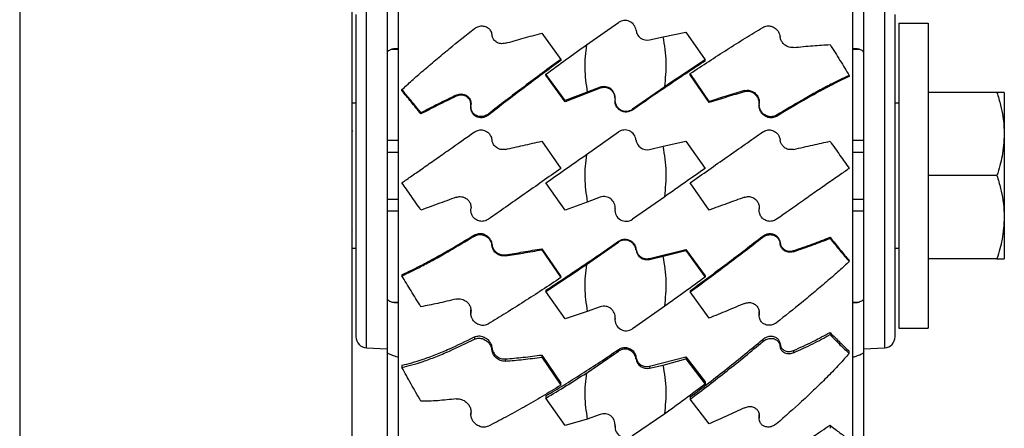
# Model space of a CAD drawing. Header units: inches. Extents: x 41.7 to 125.9, y 54.1 to 147.1.
# Tile 50 of 59: x 63.2 to 67.6, y 111.8 to 113.7. Entities that reach past the tile are written whole.
import ezdxf

# ---------------------------------------------------------------- set-up
doc = ezdxf.new("R2010")
doc.units = ezdxf.units.IN
doc.header["$LTSCALE"] = 20
doc.header["$MEASUREMENT"] = 0

msp = doc.modelspace()

# ---------------------------------------------------------------- linework, layer by layer
for p, q in [((63.179, 127.4814), (63.179, 111.5426)), ((64.679, 111.5426), (64.679, 127.5014)), ((64.8859, 116.217), (64.8859, 109.6778)), ((64.8884, 109.667), (64.8884, 116.2278)), ((66.9355, 116.2278), (66.9355, 109.667)), ((66.938, 109.6778), (66.938, 116.217)), ((64.7434, 112.8067), (64.7434, 113.724)), ((64.837, 113.7413), (64.837, 113.5014)), ((66.987, 113.5014), (66.987, 113.7413)), ((67.0806, 113.724), (67.0806, 112.352)), ((64.696, 113.6741), (64.696, 112.8157)), ((67.128, 112.3903), (67.128, 113.6741)), ((65.7352, 113.5367), (65.8808, 113.6379)), ((67.145, 113.6349), (67.277, 113.6349)), ((67.145, 113.6349), (67.145, 112.2599)), ((67.277, 113.6349), (67.277, 112.2599)), ((65.5347, 113.5899), (65.6208, 113.4717)), ((66.0819, 113.5736), (66.1847, 113.5938)), ((66.1847, 113.5938), (66.2708, 113.4692)), ((66.0199, 113.5598), (66.0819, 113.5736)), ((64.837, 113.5014), (64.837, 113.1075)), ((64.8585, 113.5173), (64.8859, 113.5173)), ((66.938, 113.5173), (66.9655, 113.5173)), ((66.987, 113.1075), (66.987, 113.5014)), ((65.6208, 113.4717), (65.6208, 113.4667)), ((66.2708, 113.4642), (66.2708, 113.4692)), ((65.6392, 113.2857), (65.5532, 113.4048)), ((65.5532, 113.3998), (65.5532, 113.4048)), ((65.6392, 113.2807), (65.5532, 113.3998)), ((66.2892, 113.2818), (66.2032, 113.4074)), ((66.2032, 113.4024), (66.2032, 113.4074)), ((66.2892, 113.2768), (66.2032, 113.4024)), ((66.9208, 113.3994), (66.9208, 113.3944)), ((64.9032, 113.3301), (64.9032, 113.3351)), ((65.148, 113.3054), (65.148, 113.3104)), ((65.798, 113.3417), (65.6392, 113.2807)), ((65.7393, 113.3245), (65.6392, 113.2857)), ((65.798, 113.3457), (65.7393, 113.3245)), ((65.798, 113.3417), (65.798, 113.3457)), ((66.0888, 113.3482), (65.9431, 113.247)), ((66.448, 113.3256), (66.448, 113.3306)), ((67.5872, 113.3224), (67.277, 113.3224)), ((67.6207, 113.3224), (67.6207, 113.1349)), ((64.696, 113.2749), (64.679, 113.2749)), ((65.6392, 113.2807), (65.6392, 113.2857)), ((65.8644, 113.2876), (65.8644, 113.284)), ((66.2892, 113.2768), (66.2892, 113.2818)), ((66.5144, 113.2674), (66.5144, 113.2624)), ((67.145, 113.2749), (67.128, 113.2749)), ((64.9892, 113.2254), (64.9892, 113.2304)), ((65.2144, 113.2591), (65.2144, 113.2541)), ((65.2931, 113.2202), (65.2931, 113.2252)), ((65.9431, 113.2432), (65.9431, 113.247)), ((66.5931, 113.2147), (66.5931, 113.2198)), ((64.6822, 113.1462), (64.679, 113.1517)), ((65.7352, 113.0424), (65.8808, 113.1444)), ((67.6207, 113.1349), (67.6207, 112.7599)), ((64.837, 113.1075), (64.837, 113.0539)), ((64.837, 113.1075), (64.8859, 113.1075)), ((65.5347, 113.1027), (65.6208, 112.9798)), ((66.0819, 113.0796), (66.1847, 113.1027)), ((66.1847, 113.1027), (66.2708, 112.9798)), ((66.938, 113.1075), (66.987, 113.1075)), ((66.987, 113.0539), (66.987, 113.1075)), ((64.837, 113.0539), (64.837, 112.8408)), ((64.837, 113.0539), (64.8859, 113.0539)), ((66.0199, 113.0657), (66.0819, 113.0796)), ((66.938, 113.0539), (66.987, 113.0539)), ((66.987, 112.8408), (66.987, 113.0539)), ((65.6392, 112.7921), (65.5532, 112.915)), ((66.2892, 112.7921), (66.2032, 112.915)), ((67.5872, 112.9474), (67.277, 112.9474)), ((64.837, 112.8408), (64.837, 112.7873)), ((64.837, 112.8408), (64.8859, 112.8408)), ((65.7393, 112.8285), (65.6392, 112.7921)), ((65.798, 112.8499), (65.7393, 112.8285)), ((66.0888, 112.8524), (65.9431, 112.7504)), ((66.938, 112.8408), (66.987, 112.8408)), ((66.987, 112.7873), (66.987, 112.8408)), ((64.696, 112.8157), (64.696, 112.2207)), ((64.7434, 112.1708), (64.7434, 112.8067)), ((64.837, 112.7873), (64.837, 112.3934)), ((64.8859, 112.7873), (64.837, 112.7873)), ((66.987, 112.7873), (66.938, 112.7873)), ((66.987, 112.3934), (66.987, 112.7873)), ((67.6207, 112.7599), (67.6207, 112.5724)), ((64.679, 112.6996), (64.6798, 112.6982)), ((65.2308, 112.68), (65.2308, 112.675)), ((65.7352, 112.5466), (65.8808, 112.6478)), ((65.8808, 112.6516), (65.8808, 112.6478)), ((66.5308, 112.6746), (66.5308, 112.6695)), ((66.6092, 112.6412), (66.6092, 112.6462)), ((66.8347, 112.6694), (66.8347, 112.6644)), ((64.679, 112.6199), (64.696, 112.6199)), ((65.3092, 112.6329), (65.3092, 112.6379)), ((65.5347, 112.618), (65.6208, 112.4924)), ((65.5347, 112.618), (65.5347, 112.613)), ((65.5347, 112.613), (65.6208, 112.4874)), ((65.9592, 112.6126), (65.9592, 112.6163)), ((66.0199, 112.5737), (66.1847, 112.6141)), ((66.0819, 112.5835), (66.1847, 112.6091)), ((66.1847, 112.6141), (66.1847, 112.6091)), ((66.1847, 112.6141), (66.2708, 112.4949)), ((66.1847, 112.6091), (66.2708, 112.4899)), ((66.6699, 112.6094), (66.6699, 112.6044)), ((67.128, 112.6199), (67.145, 112.6199)), ((65.3699, 112.5903), (65.3699, 112.5853)), ((66.0199, 112.5697), (66.0819, 112.5835)), ((66.0199, 112.5737), (66.0199, 112.5697)), ((66.9208, 112.5597), (66.9208, 112.5647)), ((67.5872, 112.5724), (67.277, 112.5724)), ((64.9032, 112.5004), (64.9032, 112.4953)), ((65.6208, 112.4874), (65.6208, 112.4924)), ((66.2708, 112.4949), (66.2708, 112.4899)), ((65.5532, 112.4306), (65.5532, 112.4256)), ((65.6392, 112.3009), (65.5532, 112.4256)), ((66.2032, 112.4281), (66.2032, 112.423)), ((66.2892, 112.3048), (66.2032, 112.423)), ((64.837, 112.3934), (64.837, 112.1535)), ((64.8585, 112.3774), (64.8859, 112.3774)), ((66.938, 112.3774), (66.9655, 112.3774)), ((66.987, 112.1535), (66.987, 112.3934)), ((67.128, 112.2207), (67.128, 112.3903)), ((65.2145, 112.3311), (65.2148, 112.3368)), ((65.2148, 112.3368), (65.2146, 112.3425)), ((65.7393, 112.3344), (65.6392, 112.3009)), ((65.798, 112.3556), (65.7393, 112.3344)), ((66.0888, 112.3581), (65.9431, 112.2569)), ((66.5148, 112.3285), (66.5146, 112.3341)), ((67.0806, 112.352), (67.0806, 112.1708)), ((65.2144, 112.3311), (65.2144, 112.3261)), ((65.8644, 112.3011), (65.8644, 112.2975)), ((65.8648, 112.3068), (65.8645, 112.3125)), ((65.8649, 112.3012), (65.8648, 112.3068)), ((65.8648, 112.3032), (65.8648, 112.3068)), ((66.5144, 112.3228), (66.5144, 112.3177)), ((66.5148, 112.3234), (66.5148, 112.3285)), ((67.145, 112.2599), (67.277, 112.2599)), ((65.2308, 112.2199), (65.2308, 112.2099)), ((66.5308, 112.209), (66.5308, 112.1991)), ((66.8347, 112.2405), (66.8347, 112.2305)), ((64.7434, 112.1708), (64.837, 112.1659)), ((65.3092, 112.1618), (65.3092, 112.1717)), ((65.7352, 112.0571), (65.8808, 112.1559)), ((65.8808, 112.1634), (65.8808, 112.1559)), ((66.6092, 112.1782), (66.6092, 112.1882)), ((66.6699, 112.1585), (66.6699, 112.1485)), ((66.9208, 112.1457), (66.9208, 112.1556)), ((66.987, 112.1659), (67.0806, 112.1708)), ((64.837, 112.1535), (64.837, 111.2213)), ((65.3699, 112.1206), (65.3699, 112.1106)), ((65.5347, 112.1385), (65.6208, 112.0122)), ((65.5347, 112.1385), (65.5347, 112.1286)), ((65.5347, 112.1286), (65.6208, 112.0022)), ((65.9592, 112.1215), (65.9592, 112.1288)), ((66.0199, 112.0876), (66.1847, 112.1307)), ((66.0819, 112.0931), (66.1847, 112.1208)), ((66.1847, 112.1307), (66.2708, 112.0172)), ((66.1847, 112.1307), (66.1847, 112.1208)), ((66.1847, 112.1208), (66.2708, 112.0072)), ((66.987, 111.2213), (66.987, 112.1535)), ((64.9032, 112.0928), (64.9032, 112.0829)), ((66.0199, 112.0796), (66.0819, 112.0931)), ((66.0199, 112.0876), (66.0199, 112.0796)), ((65.6208, 112.0022), (65.6208, 112.0122)), ((66.2708, 112.0172), (66.2708, 112.0072)), ((65.5532, 111.9544), (65.5532, 111.9444)), ((65.6392, 111.8199), (65.5532, 111.9444)), ((66.2032, 111.9494), (66.2032, 111.9394)), ((66.2892, 111.8277), (66.2032, 111.9394)), ((65.2144, 111.8805), (65.2144, 111.8706)), ((65.7393, 111.8499), (65.6392, 111.8199)), ((65.798, 111.8706), (65.7393, 111.8499)), ((66.0888, 111.873), (65.9431, 111.7742)), ((66.5144, 111.864), (66.5144, 111.8541)), ((66.5148, 111.8596), (66.5148, 111.8696)), ((65.8644, 111.8211), (65.8644, 111.8139)), ((65.8649, 111.8212), (65.8648, 111.8267)), ((65.8648, 111.8195), (65.8648, 111.8267)), ((66.8347, 111.8227), (66.8347, 111.808))]:
    msp.add_line(p, q)
for centre, radius, start, end in [((65.9095, 113.5969), 0.0501, 6.7278, 124.9345), ((66.0088, 113.6085), 0.0499, 186.641, 282.7661), ((65.8152, 113.2989), 0.0499, 353.6666, 110.138), ((65.9144, 113.2879), 0.05, 173.7389, 305.0232), ((65.9095, 113.1034), 0.05, 6.3226, 125), ((66.0089, 113.1144), 0.05, 186.3226, 282.6562), ((65.8151, 112.8029), 0.05, 353.3637, 110), ((65.9144, 112.7913), 0.05, 173.3637, 305), ((65.9095, 112.6067), 0.0501, 6.7278, 124.9345), ((66.0088, 112.6184), 0.0499, 186.641, 282.7661), ((65.8152, 112.3087), 0.0499, 353.6666, 110.138), ((65.9144, 112.2978), 0.05, 173.7389, 305.0232), ((64.746, 112.2207), 0.05, 180, 267), ((67.078, 112.2207), 0.05, 273, 0), ((65.9095, 112.1146), 0.0502, 7.9535, 124.7281), ((66.0086, 112.1281), 0.0498, 187.6119, 283.0872), ((65.8154, 111.8242), 0.0496, 354.5912, 110.5451), ((65.9144, 111.8151), 0.0499, 174.877, 305.0837)]:
    msp.add_arc(centre, radius, start, end)
for points, knots in [([(65.2308, 113.6107), (65.2373, 113.6146), (65.2495, 113.6221), (65.2701, 113.6233), (65.2878, 113.6174), (65.3013, 113.6053), (65.3076, 113.5928), (65.3089, 113.5846), (65.3092, 113.5825)], [0, 0, 0, 0, 0.215558, 0.412372, 0.623986, 0.7829, 0.942747, 1, 1, 1, 1]), ([(66.5308, 113.6161), (66.5373, 113.6189), (66.5497, 113.6242), (66.5701, 113.6218), (66.5875, 113.6131), (66.6001, 113.5998), (66.607, 113.5865), (66.6086, 113.5778), (66.6092, 113.5742)], [0, 0, 0, 0, 0.216418, 0.409836, 0.620623, 0.776753, 0.905961, 1, 1, 1, 1]), ([(64.9032, 113.3351), (64.9178, 113.3486), (64.9469, 113.3755), (64.9983, 113.4206), (65.055, 113.4688), (65.1308, 113.5315), (65.1923, 113.5802), (65.2308, 113.6107)], [0, 0, 0, 0, 0.172608, 0.345229, 0.52319, 0.701164, 1, 1, 1, 1]), ([(65.3699, 113.5442), (65.3623, 113.543), (65.3484, 113.5408), (65.3296, 113.548), (65.3168, 113.5601), (65.3107, 113.5728), (65.3096, 113.5802), (65.3092, 113.5825)], [0, 0, 0, 0, 0.277192, 0.514344, 0.749244, 0.922467, 1, 1, 1, 1]), ([(65.3699, 113.5442), (65.3966, 113.5518), (65.4501, 113.5672), (65.5065, 113.5823), (65.5347, 113.5899)], [0, 0, 0, 0, 0.498417, 1, 1, 1, 1]), ([(66.2032, 113.4074), (66.2314, 113.426), (66.2878, 113.4631), (66.3708, 113.5165), (66.4524, 113.5681), (66.5047, 113.6001), (66.5308, 113.6161)], [0, 0, 0, 0, 0.247132, 0.494259, 0.747133, 1, 1, 1, 1]), ([(65.5532, 113.4048), (65.5831, 113.4268), (65.643, 113.4708), (65.7044, 113.5147), (65.7352, 113.5367)], [0, 0, 0, 0, 0.498474, 1, 1, 1, 1]), ([(65.7352, 113.5367), (65.7313, 113.5018), (65.7236, 113.4309), (65.734, 113.3603), (65.7393, 113.3245)], [0, 0, 0, 0, 0.492757, 1, 1, 1, 1]), ([(66.0888, 113.3482), (66.0927, 113.3853), (66.1008, 113.4607), (66.0882, 113.5356), (66.0819, 113.5736)], [0, 0, 0, 0, 0.491758, 1, 1, 1, 1]), ([(66.6699, 113.5251), (66.6636, 113.5251), (66.6511, 113.5251), (66.6336, 113.5334), (66.6205, 113.5457), (66.6121, 113.5596), (66.6102, 113.5694), (66.6092, 113.5742)], [0, 0, 0, 0, 0.2554143, 0.5055582, 0.6982363, 0.8547585, 1, 1, 1, 1]), ([(66.6699, 113.5251), (66.6996, 113.5281), (66.7595, 113.5343), (66.8096, 113.5371), (66.8347, 113.5385)], [0, 0, 0, 0, 0.4970216, 1, 1, 1, 1]), ([(66.8347, 113.5385), (66.8499, 113.5144), (66.8804, 113.4659), (66.9073, 113.4216), (66.9208, 113.3994)], [0, 0, 0, 0, 0.497989, 1, 1, 1, 1]), ([(64.8585, 113.5173), (64.8528, 113.5151), (64.8415, 113.5108), (64.8372, 113.5049), (64.837, 113.5018), (64.837, 113.5014)], [0, 0, 0, 0, 0.464224, 0.928432, 1, 1, 1, 1]), ([(64.8859, 113.5189), (64.8851, 113.519), (64.8754, 113.5197), (64.8664, 113.5196), (64.8592, 113.5176), (64.8585, 113.5173)], [0, 0, 0, 0, 0.0768355, 0.9010574, 1, 1, 1, 1]), ([(66.9655, 113.5173), (66.9594, 113.5184), (66.9513, 113.5199), (66.9407, 113.519), (66.938, 113.5188)], [0, 0, 0, 0, 0.7434323, 1, 1, 1, 1]), ([(66.987, 113.5014), (66.986, 113.5041), (66.9842, 113.5095), (66.9736, 113.5147), (66.9664, 113.517), (66.9655, 113.5173)], [0, 0, 0, 0, 0.464486, 0.928983, 1, 1, 1, 1]), ([(65.6208, 113.4717), (65.5926, 113.4511), (65.5362, 113.4099), (65.4532, 113.348), (65.3715, 113.2861), (65.3192, 113.2455), (65.2931, 113.2252)], [0, 0, 0, 0, 0.247132, 0.494259, 0.747133, 1, 1, 1, 1]), ([(65.6208, 113.4667), (65.5926, 113.4461), (65.5362, 113.4049), (65.4532, 113.343), (65.3715, 113.2811), (65.3192, 113.2405), (65.2931, 113.2202)], [0, 0, 0, 0, 0.247126, 0.494247, 0.747127, 1, 1, 1, 1]), ([(66.2708, 113.4642), (66.2442, 113.4468), (66.1912, 113.412), (66.1096, 113.3574), (66.0268, 113.3012), (65.971, 113.2625), (65.9431, 113.2432)], [0, 0, 0, 0, 0.247577, 0.495158, 0.747578, 1, 1, 1, 1]), ([(66.2708, 113.4692), (66.2409, 113.4496), (66.1809, 113.4103), (66.1196, 113.3689), (66.0888, 113.3482)], [0, 0, 0, 0, 0.498474, 1, 1, 1, 1]), ([(66.9208, 113.3994), (66.9062, 113.3926), (66.877, 113.3791), (66.8256, 113.3528), (66.7689, 113.3222), (66.6931, 113.2795), (66.6316, 113.2428), (66.5931, 113.2198)], [0, 0, 0, 0, 0.172608, 0.345229, 0.52319, 0.701164, 1, 1, 1, 1]), ([(66.9208, 113.3944), (66.9062, 113.3876), (66.877, 113.3741), (66.8257, 113.3478), (66.769, 113.3172), (66.6932, 113.2745), (66.6317, 113.2378), (66.5931, 113.2147)], [0, 0, 0, 0, 0.172519, 0.345052, 0.52292, 0.7008, 1, 1, 1, 1]), ([(64.9892, 113.2304), (64.974, 113.2493), (64.9436, 113.2871), (64.9167, 113.3191), (64.9032, 113.3351)], [0, 0, 0, 0, 0.497989, 1, 1, 1, 1]), ([(64.9892, 113.2254), (64.974, 113.2442), (64.9436, 113.2821), (64.9167, 113.314), (64.9032, 113.3301)], [0, 0, 0, 0, 0.497984, 1, 1, 1, 1]), ([(65.148, 113.3104), (65.1194, 113.2966), (65.062, 113.2689), (65.0136, 113.2433), (64.9892, 113.2304)], [0, 0, 0, 0, 0.49718, 1, 1, 1, 1]), ([(65.148, 113.3104), (65.1542, 113.3126), (65.1676, 113.3173), (65.1869, 113.3141), (65.2019, 113.3044), (65.211, 113.2919), (65.2154, 113.2782), (65.2149, 113.2688), (65.2148, 113.2649)], [0, 0, 0, 0, 0.212836, 0.463205, 0.629792, 0.764824, 0.900677, 1, 1, 1, 1]), ([(65.2146, 113.2656), (65.2147, 113.2682), (65.2149, 113.2753), (65.2111, 113.2861), (65.2034, 113.2977), (65.1904, 113.3074), (65.1728, 113.3117), (65.1579, 113.3097), (65.1499, 113.3062), (65.148, 113.3054)], [0, 0, 0, 0, 0.068521, 0.188026, 0.310242, 0.482706, 0.703716, 0.92842, 1, 1, 1, 1]), ([(65.8645, 113.2955), (65.8645, 113.2992), (65.8645, 113.3084), (65.8582, 113.3223), (65.847, 113.335), (65.8321, 113.3431), (65.8149, 113.3462), (65.8037, 113.3432), (65.798, 113.3417)], [0, 0, 0, 0, 0.115124, 0.290408, 0.465452, 0.640312, 0.815375, 1, 1, 1, 1]), ([(66.448, 113.3306), (66.4222, 113.3229), (66.3705, 113.3075), (66.3164, 113.2904), (66.2892, 113.2818)], [0, 0, 0, 0, 0.498554, 1, 1, 1, 1]), ([(66.448, 113.3256), (66.4222, 113.3179), (66.3705, 113.3024), (66.3164, 113.2853), (66.2892, 113.2768)], [0, 0, 0, 0, 0.498553, 1, 1, 1, 1]), ([(66.448, 113.3306), (66.4542, 113.3316), (66.4666, 113.3338), (66.4854, 113.3279), (66.5007, 113.3165), (66.511, 113.3011), (66.5154, 113.2861), (66.5149, 113.2767), (66.5148, 113.2731)], [0, 0, 0, 0, 0.194076, 0.387869, 0.587776, 0.74493, 0.902844, 1, 1, 1, 1]), ([(66.5146, 113.2739), (66.5146, 113.2769), (66.5147, 113.2849), (66.51, 113.2975), (66.5014, 113.3104), (66.4884, 113.321), (66.4717, 113.3276), (66.4575, 113.328), (66.4496, 113.326), (66.448, 113.3256)], [0, 0, 0, 0, 0.086362, 0.227602, 0.375709, 0.544106, 0.736038, 0.94478, 1, 1, 1, 1]), ([(67.5872, 113.3224), (67.5931, 113.3033), (67.6044, 113.2671), (67.6175, 113.2046), (67.6195, 113.1608), (67.6207, 113.1349)], [0, 0, 0, 0, 0.310872, 0.590959, 1, 1, 1, 1]), ([(67.6207, 113.3224), (67.6188, 113.3224), (67.616, 113.3224), (67.6011, 113.3224), (67.592, 113.3224), (67.5872, 113.3224)], [0, 0, 0, 0, 0.526067, 0.752562, 1, 1, 1, 1]), ([(65.148, 113.3054), (65.1194, 113.2916), (65.062, 113.2638), (65.0136, 113.2383), (64.9892, 113.2254)], [0, 0, 0, 0, 0.49718, 1, 1, 1, 1]), ([(65.2931, 113.2252), (65.2866, 113.2213), (65.2743, 113.2139), (65.2538, 113.2128), (65.2365, 113.2183), (65.2238, 113.2295), (65.2165, 113.2427), (65.214, 113.2551), (65.2146, 113.2625), (65.2148, 113.2649)], [0, 0, 0, 0, 0.197513, 0.374035, 0.56641, 0.708901, 0.826823, 0.945299, 1, 1, 1, 1]), ([(65.9431, 113.2432), (65.9382, 113.2404), (65.9283, 113.2349), (65.9111, 113.2334), (65.8945, 113.2373), (65.8801, 113.2465), (65.8697, 113.2599), (65.8647, 113.2731), (65.8648, 113.2814), (65.8649, 113.284)], [0, 0, 0, 0, 0.154576, 0.309151, 0.463736, 0.618323, 0.7729, 0.92747, 1, 1, 1, 1]), ([(66.5931, 113.2198), (66.5867, 113.217), (66.5744, 113.2117), (66.5538, 113.2142), (66.5361, 113.223), (66.5226, 113.2376), (66.5154, 113.2535), (66.5141, 113.266), (66.5146, 113.2719), (66.5148, 113.2731)], [0, 0, 0, 0, 0.1967857, 0.3764593, 0.5696442, 0.7147183, 0.8606445, 0.9716249, 1, 1, 1, 1]), ([(65.2931, 113.2202), (65.2866, 113.2163), (65.2743, 113.2088), (65.2538, 113.2077), (65.2365, 113.2133), (65.2238, 113.2245), (65.2166, 113.2377), (65.2142, 113.2481), (65.2145, 113.2536), (65.2145, 113.254)], [0, 0, 0, 0, 0.206826, 0.391731, 0.593185, 0.742325, 0.865771, 0.989798, 1, 1, 1, 1]), ([(66.5931, 113.2147), (66.5867, 113.212), (66.5744, 113.2067), (66.5538, 113.2091), (66.5361, 113.218), (66.5227, 113.2325), (66.5154, 113.2479), (66.5149, 113.2583), (66.5147, 113.2624)], [0, 0, 0, 0, 0.205992, 0.394017, 0.596244, 0.748172, 0.900993, 1, 1, 1, 1]), ([(64.9032, 112.915), (64.9178, 112.9252), (64.9469, 112.9456), (64.9983, 112.9816), (65.055, 113.0213), (65.1308, 113.0744), (65.1923, 113.1174), (65.2308, 113.1444)], [0, 0, 0, 0, 0.172608, 0.345229, 0.52319, 0.701164, 1, 1, 1, 1]), ([(65.2308, 113.1444), (65.2373, 113.1478), (65.2495, 113.1542), (65.2701, 113.1536), (65.2878, 113.1462), (65.3013, 113.1327), (65.3076, 113.1195), (65.3089, 113.1111), (65.3092, 113.1089)], [0, 0, 0, 0, 0.215558, 0.412372, 0.623986, 0.7829, 0.942747, 1, 1, 1, 1]), ([(66.2032, 112.915), (66.2314, 112.9347), (66.2878, 112.9742), (66.3708, 113.0323), (66.4524, 113.0895), (66.5047, 113.1261), (66.5308, 113.1444)], [0, 0, 0, 0, 0.247132, 0.494259, 0.747133, 1, 1, 1, 1]), ([(66.5308, 113.1444), (66.5373, 113.1478), (66.5497, 113.1542), (66.5701, 113.1535), (66.5875, 113.1463), (66.6001, 113.134), (66.607, 113.1212), (66.6086, 113.1126), (66.6092, 113.1089)], [0, 0, 0, 0, 0.216418, 0.409836, 0.620623, 0.776753, 0.905961, 1, 1, 1, 1]), ([(67.6207, 113.1349), (67.6188, 113.1015), (67.616, 113.0537), (67.6011, 112.9915), (67.592, 112.9625), (67.5872, 112.9474)], [0, 0, 0, 0, 0.526067, 0.752562, 1, 1, 1, 1]), ([(65.3699, 113.0657), (65.3623, 113.065), (65.3484, 113.0637), (65.3296, 113.0725), (65.3168, 113.0857), (65.3107, 113.0991), (65.3096, 113.1066), (65.3092, 113.1089)], [0, 0, 0, 0, 0.277192, 0.514344, 0.749244, 0.922467, 1, 1, 1, 1]), ([(65.3699, 113.0657), (65.3966, 113.0717), (65.4501, 113.0837), (65.5065, 113.0963), (65.5347, 113.1027)], [0, 0, 0, 0, 0.498417, 1, 1, 1, 1]), ([(66.6699, 113.0657), (66.6636, 113.0649), (66.6511, 113.0635), (66.6336, 113.0701), (66.6205, 113.0812), (66.6121, 113.0944), (66.6102, 113.1042), (66.6092, 113.1089)], [0, 0, 0, 0, 0.255414, 0.505558, 0.698236, 0.854758, 1, 1, 1, 1]), ([(66.6699, 113.0657), (66.6996, 113.0723), (66.7595, 113.0858), (66.8096, 113.097), (66.8347, 113.1027)], [0, 0, 0, 0, 0.497022, 1, 1, 1, 1]), ([(66.8347, 113.1027), (66.8499, 113.081), (66.8804, 113.0375), (66.9073, 112.9991), (66.9208, 112.9798)], [0, 0, 0, 0, 0.497989, 1, 1, 1, 1]), ([(66.0888, 112.8524), (66.0927, 112.8898), (66.1008, 112.9658), (66.0882, 113.0412), (66.0819, 113.0796)], [0, 0, 0, 0, 0.491758, 1, 1, 1, 1]), ([(65.5532, 112.915), (65.5831, 112.9359), (65.643, 112.9779), (65.7044, 113.0208), (65.7352, 113.0424)], [0, 0, 0, 0, 0.498474, 1, 1, 1, 1]), ([(65.7352, 113.0424), (65.7313, 113.0072), (65.7236, 112.9357), (65.734, 112.8646), (65.7393, 112.8285)], [0, 0, 0, 0, 0.492757, 1, 1, 1, 1]), ([(65.6208, 112.9798), (65.5926, 112.9601), (65.5362, 112.9206), (65.4532, 112.8625), (65.3715, 112.8053), (65.3192, 112.7687), (65.2931, 112.7504)], [0, 0, 0, 0, 0.247132, 0.494259, 0.747133, 1, 1, 1, 1]), ([(66.2708, 112.9798), (66.2409, 112.9589), (66.1809, 112.9169), (66.1196, 112.8739), (66.0888, 112.8524)], [0, 0, 0, 0, 0.498474, 1, 1, 1, 1]), ([(66.9208, 112.9798), (66.9062, 112.9696), (66.877, 112.9492), (66.8256, 112.9132), (66.7689, 112.8735), (66.6931, 112.8204), (66.6316, 112.7774), (66.5931, 112.7504)], [0, 0, 0, 0, 0.172608, 0.345229, 0.52319, 0.701164, 1, 1, 1, 1]), ([(64.9892, 112.7921), (64.974, 112.8138), (64.9436, 112.8573), (64.9167, 112.8957), (64.9032, 112.915)], [0, 0, 0, 0, 0.497989, 1, 1, 1, 1]), ([(67.5872, 112.9474), (67.5931, 112.9283), (67.6044, 112.8921), (67.6175, 112.8296), (67.6195, 112.7858), (67.6207, 112.7599)], [0, 0, 0, 0, 0.310872, 0.590959, 1, 1, 1, 1]), ([(65.148, 112.8499), (65.1194, 112.8395), (65.062, 112.8186), (65.0136, 112.8009), (64.9892, 112.7921)], [0, 0, 0, 0, 0.49718, 1, 1, 1, 1]), ([(65.148, 112.8499), (65.1542, 112.8514), (65.1676, 112.8546), (65.1869, 112.8494), (65.2019, 112.838), (65.211, 112.8246), (65.2154, 112.8104), (65.2149, 112.8011), (65.2148, 112.7971)], [0, 0, 0, 0, 0.212836, 0.463205, 0.629792, 0.764824, 0.900677, 1, 1, 1, 1]), ([(66.448, 112.8499), (66.4222, 112.8405), (66.3705, 112.8217), (66.3164, 112.802), (66.2892, 112.7921)], [0, 0, 0, 0, 0.498554, 1, 1, 1, 1]), ([(66.448, 112.8499), (66.4542, 112.8514), (66.4666, 112.8544), (66.4854, 112.8498), (66.5007, 112.8396), (66.511, 112.8248), (66.5154, 112.8101), (66.5149, 112.8007), (66.5148, 112.7971)], [0, 0, 0, 0, 0.194076, 0.387869, 0.587776, 0.74493, 0.902844, 1, 1, 1, 1]), ([(65.2931, 112.7504), (65.2866, 112.747), (65.2743, 112.7406), (65.2538, 112.7413), (65.2365, 112.7484), (65.2238, 112.7608), (65.2165, 112.7747), (65.214, 112.7874), (65.2146, 112.7948), (65.2148, 112.7971)], [0, 0, 0, 0, 0.197513, 0.374035, 0.56641, 0.708901, 0.826823, 0.945299, 1, 1, 1, 1]), ([(66.5931, 112.7504), (66.5867, 112.747), (66.5744, 112.7406), (66.5538, 112.7412), (66.5361, 112.7486), (66.5226, 112.7621), (66.5154, 112.7775), (66.5141, 112.7899), (66.5146, 112.7959), (66.5148, 112.7971)], [0, 0, 0, 0, 0.196786, 0.376459, 0.569644, 0.714718, 0.860644, 0.971625, 1, 1, 1, 1]), ([(67.6207, 112.7599), (67.6188, 112.7265), (67.616, 112.6787), (67.6011, 112.6165), (67.592, 112.5875), (67.5872, 112.5724)], [0, 0, 0, 0, 0.526067, 0.752562, 1, 1, 1, 1]), ([(65.2308, 112.68), (65.2373, 112.6828), (65.2495, 112.6881), (65.2701, 112.6856), (65.2878, 112.6767), (65.3013, 112.6622), (65.3076, 112.6486), (65.3089, 112.6401), (65.3092, 112.6379)], [0, 0, 0, 0, 0.215549, 0.412297, 0.623906, 0.782882, 0.942794, 1, 1, 1, 1]), ([(64.9032, 112.5004), (64.9178, 112.5071), (64.9469, 112.5207), (64.9982, 112.547), (65.0549, 112.5776), (65.1307, 112.6202), (65.1923, 112.657), (65.2308, 112.68)], [0, 0, 0, 0, 0.172519, 0.345052, 0.52292, 0.7008, 1, 1, 1, 1]), ([(64.9032, 112.4953), (64.9178, 112.5021), (64.9469, 112.5157), (64.9983, 112.542), (65.055, 112.5726), (65.1308, 112.6153), (65.1923, 112.652), (65.2308, 112.675)], [0, 0, 0, 0, 0.172608, 0.345229, 0.52319, 0.701164, 1, 1, 1, 1]), ([(65.2308, 112.675), (65.2373, 112.6778), (65.2495, 112.683), (65.2701, 112.6806), (65.2878, 112.6717), (65.3013, 112.6572), (65.3076, 112.6436), (65.3089, 112.6351), (65.3092, 112.6329)], [0, 0, 0, 0, 0.215558, 0.412372, 0.623986, 0.7829, 0.942747, 1, 1, 1, 1]), ([(65.5532, 112.4306), (65.5797, 112.448), (65.6327, 112.4827), (65.7143, 112.5374), (65.7971, 112.5936), (65.8529, 112.6323), (65.8808, 112.6516)], [0, 0, 0, 0, 0.247577, 0.495158, 0.747578, 1, 1, 1, 1]), ([(65.8808, 112.6516), (65.8858, 112.6543), (65.8956, 112.6598), (65.9128, 112.6613), (65.9294, 112.6575), (65.9438, 112.6483), (65.9543, 112.6349), (65.9583, 112.6234), (65.9591, 112.6171), (65.9592, 112.6163)], [0, 0, 0, 0, 0.162823, 0.325646, 0.488479, 0.651313, 0.814138, 0.976955, 1, 1, 1, 1]), ([(66.2032, 112.4281), (66.2314, 112.4487), (66.2878, 112.4899), (66.3708, 112.5518), (66.4524, 112.6137), (66.5047, 112.6543), (66.5308, 112.6746)], [0, 0, 0, 0, 0.247126, 0.494247, 0.747127, 1, 1, 1, 1]), ([(66.2032, 112.423), (66.2314, 112.4436), (66.2878, 112.4848), (66.3708, 112.5468), (66.4524, 112.6087), (66.5047, 112.6492), (66.5308, 112.6695)], [0, 0, 0, 0, 0.247132, 0.494259, 0.747133, 1, 1, 1, 1]), ([(66.5308, 112.6746), (66.5373, 112.6785), (66.5497, 112.6859), (66.5701, 112.687), (66.5875, 112.6814), (66.6001, 112.6703), (66.607, 112.6582), (66.6086, 112.6497), (66.6092, 112.6462)], [0, 0, 0, 0, 0.216424, 0.409909, 0.620711, 0.776771, 0.905946, 1, 1, 1, 1]), ([(66.5308, 112.6695), (66.5373, 112.6735), (66.5497, 112.6809), (66.5701, 112.682), (66.5875, 112.6764), (66.6001, 112.6653), (66.607, 112.6532), (66.6086, 112.6447), (66.6092, 112.6412)], [0, 0, 0, 0, 0.216418, 0.409836, 0.620623, 0.776753, 0.905961, 1, 1, 1, 1]), ([(66.6092, 112.6462), (66.6102, 112.6416), (66.612, 112.6323), (66.6201, 112.6201), (66.6328, 112.6102), (66.6506, 112.6052), (66.6633, 112.608), (66.6699, 112.6094)], [0, 0, 0, 0, 0.145823, 0.291086, 0.484922, 0.733789, 1, 1, 1, 1]), ([(66.6699, 112.6094), (66.6996, 112.6196), (66.7595, 112.6401), (66.8096, 112.6596), (66.8347, 112.6694)], [0, 0, 0, 0, 0.497022, 1, 1, 1, 1]), ([(66.6699, 112.6044), (66.6996, 112.6146), (66.7595, 112.6351), (66.8096, 112.6546), (66.8347, 112.6644)], [0, 0, 0, 0, 0.497022, 1, 1, 1, 1]), ([(66.8347, 112.6694), (66.8499, 112.6505), (66.8804, 112.6127), (66.9073, 112.5807), (66.9208, 112.5647)], [0, 0, 0, 0, 0.497984, 1, 1, 1, 1]), ([(66.8347, 112.6644), (66.8499, 112.6455), (66.8804, 112.6076), (66.9073, 112.5757), (66.9208, 112.5597)], [0, 0, 0, 0, 0.497989, 1, 1, 1, 1]), ([(65.3092, 112.6379), (65.3103, 112.6326), (65.3124, 112.6222), (65.3213, 112.6085), (65.3336, 112.5975), (65.3504, 112.5897), (65.3631, 112.5901), (65.3699, 112.5903)], [0, 0, 0, 0, 0.172722, 0.344805, 0.533293, 0.749102, 1, 1, 1, 1]), ([(65.3699, 112.5853), (65.3623, 112.5851), (65.3484, 112.5848), (65.3296, 112.595), (65.3168, 112.6091), (65.3107, 112.6229), (65.3096, 112.6305), (65.3092, 112.6329)], [0, 0, 0, 0, 0.277192, 0.514344, 0.749244, 0.922467, 1, 1, 1, 1]), ([(65.3699, 112.5903), (65.3966, 112.5945), (65.4501, 112.603), (65.5065, 112.613), (65.5347, 112.618)], [0, 0, 0, 0, 0.498416, 1, 1, 1, 1]), ([(65.3699, 112.5853), (65.3966, 112.5895), (65.4501, 112.598), (65.5065, 112.608), (65.5347, 112.613)], [0, 0, 0, 0, 0.498417, 1, 1, 1, 1]), ([(65.9592, 112.6163), (65.9604, 112.6108), (65.9627, 112.5998), (65.9729, 112.586), (65.9867, 112.5763), (66.0031, 112.5714), (66.0143, 112.5729), (66.0199, 112.5737)], [0, 0, 0, 0, 0.199953, 0.399917, 0.599613, 0.799296, 1, 1, 1, 1]), ([(66.6699, 112.6044), (66.6636, 112.603), (66.6511, 112.6002), (66.6336, 112.6049), (66.6205, 112.6147), (66.6121, 112.627), (66.6102, 112.6366), (66.6092, 112.6412)], [0, 0, 0, 0, 0.255414, 0.505558, 0.698236, 0.854758, 1, 1, 1, 1]), ([(66.0888, 112.3581), (66.0927, 112.3952), (66.1008, 112.4706), (66.0882, 112.5454), (66.0819, 112.5835)], [0, 0, 0, 0, 0.491758, 1, 1, 1, 1]), ([(66.9208, 112.5597), (66.9062, 112.5462), (66.877, 112.5192), (66.8256, 112.4742), (66.7689, 112.426), (66.6931, 112.3633), (66.6316, 112.3146), (66.5931, 112.2841)], [0, 0, 0, 0, 0.172608, 0.345229, 0.52319, 0.701164, 1, 1, 1, 1]), ([(67.5872, 112.5724), (67.5931, 112.5724), (67.6044, 112.5724), (67.6175, 112.5724), (67.6195, 112.5724), (67.6207, 112.5724)], [0, 0, 0, 0, 0.310872, 0.590959, 1, 1, 1, 1]), ([(65.5532, 112.4256), (65.5831, 112.4452), (65.643, 112.4845), (65.7044, 112.5258), (65.7352, 112.5466)], [0, 0, 0, 0, 0.498474, 1, 1, 1, 1]), ([(65.7352, 112.5466), (65.7313, 112.5116), (65.7236, 112.4407), (65.734, 112.3702), (65.7393, 112.3344)], [0, 0, 0, 0, 0.492757, 1, 1, 1, 1]), ([(64.9892, 112.3562), (64.974, 112.3804), (64.9436, 112.4289), (64.9167, 112.4731), (64.9032, 112.4953)], [0, 0, 0, 0, 0.497989, 1, 1, 1, 1]), ([(65.6208, 112.4874), (65.5926, 112.4688), (65.5362, 112.4317), (65.4532, 112.3783), (65.3715, 112.3267), (65.3192, 112.2947), (65.2931, 112.2786)], [0, 0, 0, 0, 0.247132, 0.494259, 0.747133, 1, 1, 1, 1]), ([(66.2708, 112.4899), (66.2409, 112.468), (66.1809, 112.424), (66.1196, 112.3801), (66.0888, 112.3581)], [0, 0, 0, 0, 0.498474, 1, 1, 1, 1]), ([(64.837, 112.3934), (64.8379, 112.3907), (64.8398, 112.3853), (64.8504, 112.3801), (64.8575, 112.3777), (64.8585, 112.3774)], [0, 0, 0, 0, 0.464486, 0.928983, 1, 1, 1, 1]), ([(64.8585, 112.3774), (64.8645, 112.3763), (64.8727, 112.3749), (64.8832, 112.3757), (64.8859, 112.376)], [0, 0, 0, 0, 0.743432, 1, 1, 1, 1]), ([(65.148, 112.3909), (65.1194, 112.3841), (65.062, 112.3703), (65.0136, 112.3609), (64.9892, 112.3562)], [0, 0, 0, 0, 0.49718, 1, 1, 1, 1]), ([(65.148, 112.3909), (65.1542, 112.3917), (65.1676, 112.3934), (65.1869, 112.3861), (65.2019, 112.3734), (65.211, 112.3593), (65.2154, 112.3448), (65.2149, 112.3356), (65.2148, 112.3317)], [0, 0, 0, 0, 0.2128358, 0.4632051, 0.6297917, 0.764824, 0.9006772, 1, 1, 1, 1]), ([(66.938, 112.3759), (66.9388, 112.3758), (66.9486, 112.3751), (66.9576, 112.3751), (66.9647, 112.3772), (66.9655, 112.3774)], [0, 0, 0, 0, 0.076835, 0.901057, 1, 1, 1, 1]), ([(66.9655, 112.3774), (66.9711, 112.3796), (66.9824, 112.384), (66.9868, 112.3899), (66.9869, 112.3929), (66.987, 112.3934)], [0, 0, 0, 0, 0.464224, 0.928432, 1, 1, 1, 1]), ([(66.448, 112.3707), (66.4222, 112.3598), (66.3705, 112.3379), (66.3164, 112.3159), (66.2892, 112.3048)], [0, 0, 0, 0, 0.498554, 1, 1, 1, 1]), ([(66.448, 112.3707), (66.4542, 112.3726), (66.4666, 112.3764), (66.4854, 112.3733), (66.5007, 112.3643), (66.511, 112.3505), (66.5154, 112.3363), (66.5149, 112.327), (66.5148, 112.3234)], [0, 0, 0, 0, 0.194076, 0.387869, 0.587776, 0.74493, 0.902844, 1, 1, 1, 1]), ([(65.2931, 112.2786), (65.2866, 112.2758), (65.2743, 112.2705), (65.2538, 112.273), (65.2365, 112.2816), (65.2238, 112.295), (65.2165, 112.3095), (65.214, 112.3222), (65.2146, 112.3294), (65.2148, 112.3317)], [0, 0, 0, 0, 0.197513, 0.374035, 0.56641, 0.708901, 0.826823, 0.945299, 1, 1, 1, 1]), ([(66.5931, 112.2841), (66.5867, 112.2802), (66.5744, 112.2727), (66.5538, 112.2715), (66.5361, 112.2773), (66.5226, 112.2895), (66.5154, 112.3041), (66.5141, 112.3163), (66.5146, 112.3222), (66.5148, 112.3234)], [0, 0, 0, 0, 0.196786, 0.376459, 0.569644, 0.714718, 0.860644, 0.971625, 1, 1, 1, 1]), ([(66.5147, 112.3228), (66.5146, 112.3235), (66.5143, 112.3253), (66.5146, 112.3272), (66.5148, 112.3285)], [0, 0, 0, 0, 0.366596, 1, 1, 1, 1]), ([(64.9032, 112.0928), (64.9178, 112.096), (64.9469, 112.1025), (64.9982, 112.1187), (65.0549, 112.1397), (65.1307, 112.1713), (65.1923, 112.2012), (65.2308, 112.2199)], [0, 0, 0, 0, 0.172519, 0.345052, 0.52292, 0.7008, 1, 1, 1, 1]), ([(64.9032, 112.0829), (64.9178, 112.0861), (64.9469, 112.0925), (64.9983, 112.1088), (65.055, 112.1298), (65.1308, 112.1614), (65.1923, 112.1912), (65.2308, 112.2099)], [0, 0, 0, 0, 0.1726078, 0.3452292, 0.5231902, 0.7011638, 1, 1, 1, 1]), ([(65.2308, 112.2199), (65.2373, 112.222), (65.2495, 112.226), (65.2701, 112.2218), (65.2878, 112.2116), (65.3013, 112.1962), (65.3076, 112.1823), (65.3089, 112.1739), (65.3092, 112.1717)], [0, 0, 0, 0, 0.215549, 0.412297, 0.623906, 0.782882, 0.942794, 1, 1, 1, 1]), ([(65.2308, 112.2099), (65.2373, 112.212), (65.2495, 112.2161), (65.2701, 112.2119), (65.2878, 112.2016), (65.3013, 112.1863), (65.3076, 112.1724), (65.3089, 112.164), (65.3092, 112.1618)], [0, 0, 0, 0, 0.2155582, 0.4123721, 0.623986, 0.7828996, 0.9427466, 1, 1, 1, 1]), ([(66.2032, 111.9494), (66.2314, 111.9705), (66.2878, 112.0127), (66.3708, 112.0775), (66.4524, 112.1431), (66.5047, 112.1871), (66.5308, 112.209)], [0, 0, 0, 0, 0.2471258, 0.4942465, 0.7471271, 1, 1, 1, 1]), ([(66.2032, 111.9394), (66.2314, 111.9605), (66.2878, 112.0028), (66.3708, 112.0676), (66.4524, 112.1332), (66.5047, 112.1771), (66.5308, 112.1991)], [0, 0, 0, 0, 0.247132, 0.494259, 0.747133, 1, 1, 1, 1]), ([(66.5308, 112.209), (66.5373, 112.2134), (66.5497, 112.2218), (66.5701, 112.2246), (66.5875, 112.2207), (66.6001, 112.211), (66.607, 112.1998), (66.6086, 112.1916), (66.6092, 112.1882)], [0, 0, 0, 0, 0.216424, 0.409909, 0.620711, 0.776771, 0.905946, 1, 1, 1, 1]), ([(66.5308, 112.1991), (66.5373, 112.2035), (66.5497, 112.2118), (66.5701, 112.2147), (66.5875, 112.2108), (66.6001, 112.201), (66.607, 112.1898), (66.6086, 112.1817), (66.6092, 112.1782)], [0, 0, 0, 0, 0.216418, 0.409836, 0.620623, 0.776753, 0.905961, 1, 1, 1, 1]), ([(66.6699, 112.1585), (66.6996, 112.172), (66.7595, 112.1993), (66.8096, 112.2267), (66.8347, 112.2405)], [0, 0, 0, 0, 0.497022, 1, 1, 1, 1]), ([(66.6699, 112.1485), (66.6996, 112.1621), (66.7595, 112.1893), (66.8096, 112.2167), (66.8347, 112.2305)], [0, 0, 0, 0, 0.497022, 1, 1, 1, 1]), ([(66.8347, 112.2405), (66.8499, 112.2247), (66.8804, 112.1931), (66.9073, 112.1682), (66.9208, 112.1556)], [0, 0, 0, 0, 0.497984, 1, 1, 1, 1]), ([(66.8347, 112.2305), (66.8499, 112.2148), (66.8804, 112.1832), (66.9073, 112.1582), (66.9208, 112.1457)], [0, 0, 0, 0, 0.497989, 1, 1, 1, 1]), ([(65.3092, 112.1717), (65.3103, 112.1665), (65.3124, 112.156), (65.3213, 112.142), (65.3336, 112.1302), (65.3504, 112.1213), (65.3631, 112.1208), (65.3699, 112.1206)], [0, 0, 0, 0, 0.172722, 0.344805, 0.533293, 0.749102, 1, 1, 1, 1]), ([(65.3699, 112.1106), (65.3623, 112.111), (65.3484, 112.1117), (65.3296, 112.123), (65.3168, 112.1378), (65.3107, 112.1518), (65.3096, 112.1594), (65.3092, 112.1618)], [0, 0, 0, 0, 0.277192, 0.514344, 0.749244, 0.922467, 1, 1, 1, 1]), ([(65.5532, 111.9544), (65.5797, 111.9703), (65.6327, 112.0021), (65.7143, 112.0534), (65.7971, 112.107), (65.8529, 112.1446), (65.8808, 112.1634)], [0, 0, 0, 0, 0.2475772, 0.4951576, 0.7475776, 1, 1, 1, 1]), ([(65.8808, 112.1634), (65.8858, 112.1661), (65.8956, 112.1715), (65.9128, 112.173), (65.9294, 112.1692), (65.9438, 112.1602), (65.9543, 112.1471), (65.9583, 112.1358), (65.9591, 112.1296), (65.9592, 112.1288)], [0, 0, 0, 0, 0.162823, 0.325646, 0.488479, 0.651313, 0.814138, 0.976955, 1, 1, 1, 1]), ([(66.6092, 112.1882), (66.6102, 112.1837), (66.612, 112.1748), (66.6201, 112.1637), (66.6328, 112.1553), (66.6506, 112.1522), (66.6633, 112.1563), (66.6699, 112.1585)], [0, 0, 0, 0, 0.145823, 0.291086, 0.484922, 0.733789, 1, 1, 1, 1]), ([(66.6699, 112.1485), (66.6636, 112.1464), (66.6511, 112.1423), (66.6336, 112.1451), (66.6205, 112.1533), (66.6121, 112.1646), (66.6102, 112.1738), (66.6092, 112.1782)], [0, 0, 0, 0, 0.255414, 0.505558, 0.698236, 0.854758, 1, 1, 1, 1]), ([(64.8585, 112.1376), (64.8528, 112.1397), (64.8415, 112.1441), (64.8372, 112.15), (64.837, 112.1531), (64.837, 112.1535)], [0, 0, 0, 0, 0.464224, 0.928432, 1, 1, 1, 1]), ([(64.8859, 112.1279), (64.8851, 112.1281), (64.8754, 112.1305), (64.8664, 112.135), (64.8592, 112.1373), (64.8585, 112.1376)], [0, 0, 0, 0, 0.076835, 0.901057, 1, 1, 1, 1]), ([(65.3699, 112.1206), (65.3966, 112.123), (65.4501, 112.1278), (65.5065, 112.1349), (65.5347, 112.1385)], [0, 0, 0, 0, 0.4984163, 1, 1, 1, 1]), ([(65.3699, 112.1106), (65.3966, 112.113), (65.4501, 112.1179), (65.5065, 112.125), (65.5347, 112.1286)], [0, 0, 0, 0, 0.498417, 1, 1, 1, 1]), ([(65.9592, 112.1288), (65.9604, 112.1234), (65.9627, 112.1127), (65.9729, 112.0992), (65.9867, 112.0898), (66.0031, 112.0852), (66.0143, 112.0868), (66.0199, 112.0876)], [0, 0, 0, 0, 0.1999526, 0.3999174, 0.599613, 0.7992959, 1, 1, 1, 1]), ([(66.9208, 112.1457), (66.9062, 112.1291), (66.877, 112.096), (66.8256, 112.0426), (66.7689, 111.9867), (66.6931, 111.9154), (66.6316, 111.8618), (66.5931, 111.8283)], [0, 0, 0, 0, 0.172608, 0.345229, 0.52319, 0.701164, 1, 1, 1, 1]), ([(66.9655, 112.1376), (66.9594, 112.1352), (66.9513, 112.132), (66.9407, 112.1289), (66.938, 112.1281)], [0, 0, 0, 0, 0.743273, 1, 1, 1, 1]), ([(66.987, 112.1535), (66.986, 112.1508), (66.9842, 112.1454), (66.9736, 112.1402), (66.9664, 112.1379), (66.9655, 112.1376)], [0, 0, 0, 0, 0.464486, 0.928983, 1, 1, 1, 1]), ([(64.9892, 111.9297), (64.974, 111.9559), (64.9436, 112.0086), (64.9167, 112.058), (64.9032, 112.0829)], [0, 0, 0, 0, 0.497989, 1, 1, 1, 1]), ([(66.0888, 111.873), (66.0927, 111.9093), (66.1008, 111.9829), (66.0882, 112.056), (66.0819, 112.0931)], [0, 0, 0, 0, 0.491758, 1, 1, 1, 1]), ([(65.5532, 111.9444), (65.5831, 111.9624), (65.643, 111.9984), (65.7044, 112.0375), (65.7352, 112.0571)], [0, 0, 0, 0, 0.498474, 1, 1, 1, 1]), ([(65.7352, 112.0571), (65.7313, 112.023), (65.7236, 111.9538), (65.734, 111.8849), (65.7393, 111.8499)], [0, 0, 0, 0, 0.4927571, 1, 1, 1, 1]), ([(65.6208, 112.0022), (65.5926, 111.9851), (65.5362, 111.9509), (65.4532, 111.9031), (65.3715, 111.8579), (65.3192, 111.8309), (65.2931, 111.8174)], [0, 0, 0, 0, 0.2471318, 0.4942585, 0.7471331, 1, 1, 1, 1]), ([(66.2708, 112.0072), (66.2409, 111.9846), (66.1809, 111.9393), (66.1196, 111.8952), (66.0888, 111.873)], [0, 0, 0, 0, 0.4984737, 1, 1, 1, 1]), ([(65.148, 111.9407), (65.1194, 111.9375), (65.062, 111.9311), (65.0136, 111.9302), (64.9892, 111.9297)], [0, 0, 0, 0, 0.49718, 1, 1, 1, 1]), ([(65.148, 111.9407), (65.1542, 111.9408), (65.1676, 111.9409), (65.1869, 111.9318), (65.2019, 111.9179), (65.211, 111.9032), (65.2154, 111.8887), (65.2149, 111.8798), (65.2148, 111.8761)], [0, 0, 0, 0, 0.212836, 0.463205, 0.629792, 0.764824, 0.900677, 1, 1, 1, 1]), ([(66.448, 111.9007), (66.4222, 111.8883), (66.3705, 111.8637), (66.3164, 111.8397), (66.2892, 111.8277)], [0, 0, 0, 0, 0.498554, 1, 1, 1, 1]), ([(66.448, 111.9007), (66.4542, 111.9029), (66.4666, 111.9075), (66.4854, 111.9058), (66.5007, 111.8982), (66.511, 111.8856), (66.5154, 111.8722), (66.5149, 111.8631), (66.5148, 111.8596)], [0, 0, 0, 0, 0.1940764, 0.3878687, 0.5877756, 0.7449302, 0.9028435, 1, 1, 1, 1]), ([(65.2931, 111.8174), (65.2866, 111.8153), (65.2743, 111.8111), (65.2538, 111.8154), (65.2365, 111.8253), (65.2238, 111.8395), (65.2165, 111.8543), (65.214, 111.8669), (65.2146, 111.8739), (65.2148, 111.8761)], [0, 0, 0, 0, 0.197513, 0.374035, 0.56641, 0.708901, 0.826823, 0.945299, 1, 1, 1, 1]), ([(66.5931, 111.8283), (66.5867, 111.8239), (66.5744, 111.8155), (66.5538, 111.8125), (66.5361, 111.8166), (66.5226, 111.8273), (66.5154, 111.8409), (66.5141, 111.8526), (66.5146, 111.8584), (66.5148, 111.8596)], [0, 0, 0, 0, 0.196786, 0.376459, 0.569644, 0.714718, 0.860644, 0.971625, 1, 1, 1, 1]), ([(66.5147, 111.864), (66.5146, 111.8647), (66.5143, 111.8665), (66.5146, 111.8684), (66.5148, 111.8696)], [0, 0, 0, 0, 0.366596, 1, 1, 1, 1]), ([(66.6699, 111.72), (66.6996, 111.7367), (66.7595, 111.7702), (66.8096, 111.8052), (66.8347, 111.8227)], [0, 0, 0, 0, 0.497022, 1, 1, 1, 1]), ([(66.8347, 111.8227), (66.8499, 111.8103), (66.8804, 111.7855), (66.9073, 111.7679), (66.9208, 111.759)], [0, 0, 0, 0, 0.497984, 1, 1, 1, 1])]:
    msp.add_open_spline(points, degree=3, knots=knots)

doc.saveas('drawing.dxf')
